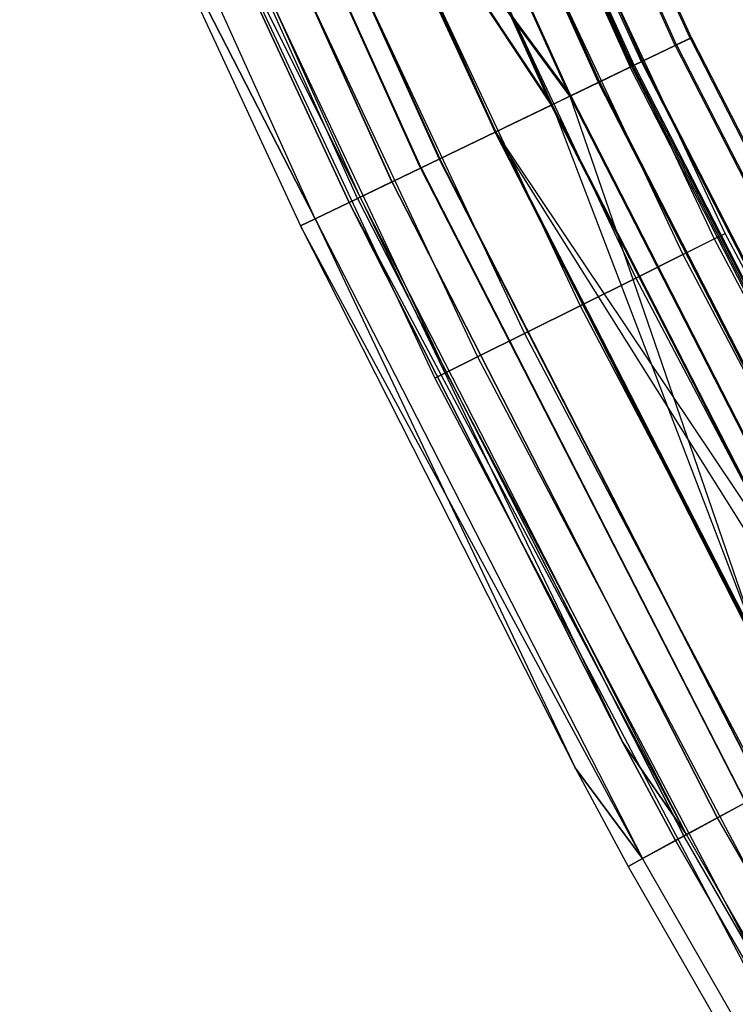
# Model space of a CAD drawing. Extents: x -135 to 135, y -135 to 135.
# Tile 31 of 207: x -125 to -118, y -66 to -57. Entities that reach past the tile are written whole.
import ezdxf

# ---------------------------------------------------------------- set-up
doc = ezdxf.new("R2010")
doc.units = 0
doc.header["$LTSCALE"] = 25.4
doc.layers.get('0').update_dxf_attribs({"linetype": 'CONTINUOUS'})

# ---------------------------------------------------------------- blocks, each defined once
blk = doc.blocks.new('SANTANA_BIURKO_A_PM_STL')
at = {"color": 0}
for p, q in [((-118.4876, -57.0344, 344.4156), (-121.1435, -51.1518, 344.4156)), ((-118.4876, -57.0344, 344.4156), (-121.1435, -51.1518, 344.4156)), ((-118.4757, -57.0287, 147.4156), (-121.1313, -51.1467, 147.4156)), ((-118.4757, -57.0287, 147.4156), (-121.1313, -51.1467, 147.4156)), ((-118.6248, -57.1005, 345.181), (-121.2837, -51.2111, 345.181)), ((-118.6248, -57.1005, 345.181), (-121.2837, -51.2111, 345.181)), ((-118.6248, -57.1005, 343.6503), (-121.2837, -51.2111, 343.6503)), ((-118.6248, -57.1005, 343.6503), (-121.2837, -51.2111, 343.6503)), ((-118.6133, -57.0949, 148.1835), (-121.272, -51.2061, 148.1835)), ((-118.6133, -57.0949, 148.1835), (-121.272, -51.2061, 148.1835)), ((-118.6133, -57.0949, 146.6477), (-121.272, -51.2061, 146.6477)), ((-118.6133, -57.0949, 146.6477), (-121.272, -51.2061, 146.6477)), ((-121.7093, -51.3907, 344.9897), (-119.041, -57.3008, 344.9897)), ((-121.7093, -51.3907, 343.8416), (-119.041, -57.3008, 343.8416)), ((-121.7093, -51.3907, 343.8416), (-119.041, -57.3008, 343.8416)), ((-121.7093, -51.3907, 344.9897), (-119.041, -57.3008, 344.9897)), ((-121.6975, -51.3858, 147.9922), (-119.0296, -57.2953, 147.9922)), ((-121.6975, -51.3858, 147.9922), (-119.0296, -57.2953, 147.9922)), ((-119.0296, -57.2953, 146.8391), (-121.6975, -51.3858, 146.8391)), ((-119.0296, -57.2953, 146.8391), (-121.6975, -51.3858, 146.8391)), ((-119.0155, -57.2885, 345.8299), (-121.6831, -51.3797, 345.8299)), ((-119.0155, -57.2885, 345.8299), (-121.6831, -51.3797, 345.8299)), ((-119.0155, -57.2885, 343.0014), (-121.6831, -51.3797, 343.0014)), ((-119.0155, -57.2885, 343.0014), (-121.6831, -51.3797, 343.0014)), ((-119.0053, -57.2836, 148.8345), (-121.6727, -51.3753, 148.8345)), ((-119.0053, -57.2836, 148.8345), (-121.6727, -51.3753, 148.8345)), ((-119.0053, -57.2836, 145.9967), (-121.6727, -51.3753, 145.9967)), ((-119.0053, -57.2836, 145.9967), (-121.6727, -51.3753, 145.9967)), ((-118.9382, -57.2513, 344.4156), (-121.6041, -51.3463, 344.4156)), ((-118.9382, -57.2513, 344.4156), (-121.6041, -51.3463, 344.4156)), ((-121.5919, -51.3412, 147.4156), (-118.9262, -57.2456, 147.4156)), ((-121.5919, -51.3412, 147.4156), (-118.9262, -57.2456, 147.4156)), ((-122.0088, -51.5172, 345.4763), (-119.334, -57.4419, 345.4763)), ((-122.0088, -51.5172, 345.4763), (-119.334, -57.4419, 345.4763)), ((-119.334, -57.4419, 343.355), (-122.0088, -51.5172, 343.355)), ((-119.334, -57.4419, 343.355), (-122.0088, -51.5172, 343.355)), ((-119.3238, -57.4369, 148.481), (-121.9984, -51.5128, 148.481)), ((-119.3238, -57.4369, 148.481), (-121.9984, -51.5128, 148.481)), ((-121.9984, -51.5128, 146.3503), (-119.3238, -57.4369, 146.3503)), ((-121.9984, -51.5128, 146.3503), (-119.3238, -57.4369, 146.3503)), ((-119.6001, -57.5699, 346.2634), (-122.2809, -51.6321, 346.2634)), ((-119.6001, -57.5699, 346.2634), (-122.2809, -51.6321, 346.2634)), ((-119.6001, -57.5699, 342.5679), (-122.2809, -51.6321, 342.5679)), ((-119.6001, -57.5699, 342.5679), (-122.2809, -51.6321, 342.5679)), ((-119.5918, -57.566, 149.2695), (-122.2724, -51.6285, 149.2695)), ((-119.5918, -57.566, 149.2695), (-122.2724, -51.6285, 149.2695)), ((-119.5918, -57.566, 145.5618), (-122.2724, -51.6285, 145.5618)), ((-119.5918, -57.566, 145.5618), (-122.2724, -51.6285, 145.5618)), ((-119.7725, -57.6529, 345.8015), (-122.4571, -51.7065, 345.8015)), ((-119.7725, -57.6529, 343.0298), (-122.4571, -51.7065, 343.0298)), ((-119.7725, -57.6529, 345.8015), (-122.4571, -51.7065, 345.8015)), ((-119.7725, -57.6529, 343.0298), (-122.4571, -51.7065, 343.0298)), ((-119.7643, -57.6489, 148.8076), (-122.4487, -51.7029, 148.8076)), ((-122.4487, -51.7029, 146.0237), (-119.7643, -57.6489, 146.0237)), ((-119.7643, -57.6489, 148.8076), (-122.4487, -51.7029, 148.8076)), ((-122.4487, -51.7029, 146.0237), (-119.7643, -57.6489, 146.0237)), ((-122.986, -51.9298, 345.9156), (-120.2897, -57.9019, 345.9156)), ((-122.986, -51.9298, 345.9156), (-120.2897, -57.9019, 345.9156)), ((-120.2897, -57.9019, 346.4156), (-122.986, -51.9298, 346.4156)), ((-120.2897, -57.9019, 346.4156), (-122.986, -51.9298, 346.4156)), ((-120.2838, -57.899, 145.409), (-122.9798, -51.9272, 145.409)), ((-120.2838, -57.899, 145.409), (-122.9798, -51.9272, 145.409)), ((-120.2838, -57.899, 145.909), (-122.9798, -51.9272, 145.909)), ((-120.2838, -57.899, 145.909), (-122.9798, -51.9272, 145.909)), ((-123.5148, -52.1531, 345.8015), (-120.807, -58.1509, 345.8015)), ((-123.5148, -52.1531, 345.8015), (-120.807, -58.1509, 345.8015)), ((-123.511, -52.1515, 146.0237), (-120.8033, -58.1491, 146.0237)), ((-123.511, -52.1515, 146.0237), (-120.8033, -58.1491, 146.0237)), ((-120.9794, -58.2338, 346.2634), (-123.691, -52.2275, 346.2634)), ((-120.9794, -58.2338, 346.2634), (-123.691, -52.2275, 346.2634)), ((-120.9757, -58.2321, 145.5618), (-123.6873, -52.2259, 145.5618)), ((-120.9757, -58.2321, 145.5618), (-123.6873, -52.2259, 145.5618)), ((-121.2454, -58.3619, 345.4763), (-123.9631, -52.3424, 345.4763)), ((-121.2454, -58.3619, 345.4763), (-123.9631, -52.3424, 345.4763)), ((-121.2437, -58.3611, 146.3503), (-123.9613, -52.3416, 146.3503)), ((-121.2437, -58.3611, 146.3503), (-123.9613, -52.3416, 146.3503)), ((-121.564, -58.5153, 345.8299), (-124.2888, -52.4799, 345.8299)), ((-121.564, -58.5153, 345.8299), (-124.2888, -52.4799, 345.8299)), ((-121.5623, -58.5144, 145.9967), (-124.287, -52.4792, 145.9967)), ((-121.5623, -58.5144, 145.9967), (-124.287, -52.4792, 145.9967)), ((-121.5384, -58.5029, 344.9897), (-124.2626, -52.4689, 344.9897)), ((-121.5384, -58.5029, 344.9897), (-124.2626, -52.4689, 344.9897)), ((-121.538, -58.5027, 146.8391), (-124.2622, -52.4687, 146.8391)), ((-121.538, -58.5027, 146.8391), (-124.2622, -52.4687, 146.8391)), ((-121.9547, -58.7033, 345.181), (-124.6882, -52.6486, 345.181)), ((-121.9547, -58.7033, 345.181), (-124.6882, -52.6486, 345.181)), ((-121.9542, -58.7031, 146.6477), (-124.6877, -52.6484, 146.6477)), ((-121.9542, -58.7031, 146.6477), (-124.6877, -52.6484, 146.6477)), ((-118.1616, -58.8375, 344.4156), (-120.7528, -53.3176, 344.4156)), ((-118.1616, -58.8375, 344.4156), (-120.7528, -53.3176, 344.4156)), ((-118.1616, -58.8375, 147.4156), (-120.7528, -53.3176, 147.4156)), ((-118.1616, -58.8375, 147.4156), (-120.7528, -53.3176, 147.4156)), ((-120.8572, -53.3637, 344.9897), (-118.2638, -58.8884, 344.9897)), ((-120.8572, -53.3637, 344.9897), (-118.2638, -58.8884, 344.9897)), ((-120.8572, -53.3637, 343.8416), (-118.2638, -58.8884, 343.8416)), ((-120.8572, -53.3637, 343.8416), (-118.2638, -58.8884, 343.8416)), ((-120.8572, -53.3637, 147.9897), (-118.2638, -58.8884, 147.9897)), ((-120.8572, -53.3637, 147.9897), (-118.2638, -58.8884, 147.9897)), ((-120.8572, -53.3637, 146.8416), (-118.2638, -58.8884, 146.8416)), ((-120.8572, -53.3637, 146.8416), (-118.2638, -58.8884, 146.8416)), ((-121.1547, -53.495, 345.4763), (-118.5548, -59.0333, 345.4763)), ((-121.1547, -53.495, 345.4763), (-118.5548, -59.0333, 345.4763)), ((-121.1547, -53.495, 343.355), (-118.5548, -59.0333, 343.355)), ((-121.1547, -53.495, 343.355), (-118.5548, -59.0333, 343.355)), ((-121.1547, -53.495, 148.4763), (-118.5548, -59.0333, 148.4763)), ((-121.1547, -53.495, 148.4763), (-118.5548, -59.0333, 148.4763)), ((-121.1547, -53.495, 146.355), (-118.5548, -59.0333, 146.355)), ((-121.1547, -53.495, 146.355), (-118.5548, -59.0333, 146.355)), ((-121.5999, -53.6916, 345.8015), (-118.9904, -59.2502, 345.8015)), ((-121.5999, -53.6916, 345.8015), (-118.9904, -59.2502, 345.8015)), ((-121.5999, -53.6916, 343.0298), (-118.9904, -59.2502, 343.0298)), ((-121.5999, -53.6916, 343.0298), (-118.9904, -59.2502, 343.0298)), ((-121.5999, -53.6916, 148.8015), (-118.9904, -59.2502, 148.8015)), ((-121.5999, -53.6916, 148.8015), (-118.9904, -59.2502, 148.8015)), ((-121.5999, -53.6916, 146.0298), (-118.9904, -59.2502, 146.0298)), ((-121.5999, -53.6916, 146.0298), (-118.9904, -59.2502, 146.0298)), ((-122.125, -53.9235, 345.9156), (-119.5043, -59.5061, 345.9156)), ((-122.125, -53.9235, 345.9156), (-119.5043, -59.5061, 345.9156)), ((-122.125, -53.9235, 342.9156), (-119.5043, -59.5061, 342.9156)), ((-122.125, -53.9235, 342.9156), (-119.5043, -59.5061, 342.9156)), ((-122.125, -53.9235, 148.9156), (-119.5043, -59.5061, 148.9156)), ((-122.125, -53.9235, 148.9156), (-119.5043, -59.5061, 148.9156)), ((-122.125, -53.9235, 145.9156), (-119.5043, -59.5061, 145.9156)), ((-122.125, -53.9235, 145.9156), (-119.5043, -59.5061, 145.9156)), ((-122.6501, -54.1553, 345.8015), (-120.0182, -59.7619, 345.8015)), ((-122.6501, -54.1553, 345.8015), (-120.0182, -59.7619, 345.8015)), ((-122.6501, -54.1553, 343.0298), (-120.0182, -59.7619, 343.0298)), ((-122.6501, -54.1553, 343.0298), (-120.0182, -59.7619, 343.0298)), ((-122.6501, -54.1553, 148.8015), (-120.0182, -59.7619, 148.8015)), ((-122.6501, -54.1553, 148.8015), (-120.0182, -59.7619, 148.8015)), ((-122.6501, -54.1553, 146.0298), (-120.0182, -59.7619, 146.0298)), ((-122.6501, -54.1553, 146.0298), (-120.0182, -59.7619, 146.0298)), ((-123.0953, -54.3519, 345.4763), (-120.4538, -59.9788, 345.4763)), ((-123.0953, -54.3519, 345.4763), (-120.4538, -59.9788, 345.4763)), ((-123.0953, -54.3519, 343.355), (-120.4538, -59.9788, 343.355)), ((-123.0953, -54.3519, 343.355), (-120.4538, -59.9788, 343.355)), ((-123.0953, -54.3519, 148.4763), (-120.4538, -59.9788, 148.4763)), ((-123.0953, -54.3519, 148.4763), (-120.4538, -59.9788, 148.4763)), ((-123.0953, -54.3519, 146.355), (-120.4538, -59.9788, 146.355)), ((-123.0953, -54.3519, 146.355), (-120.4538, -59.9788, 146.355)), ((-123.3927, -54.4832, 344.9897), (-120.7448, -60.1238, 344.9897)), ((-123.3927, -54.4832, 344.9897), (-120.7448, -60.1238, 344.9897)), ((-123.3927, -54.4832, 343.8416), (-120.7448, -60.1238, 343.8416)), ((-123.3927, -54.4832, 343.8416), (-120.7448, -60.1238, 343.8416)), ((-123.3927, -54.4832, 147.9897), (-120.7448, -60.1238, 147.9897)), ((-123.3927, -54.4832, 147.9897), (-120.7448, -60.1238, 147.9897)), ((-123.3927, -54.4832, 146.8416), (-120.7448, -60.1238, 146.8416)), ((-123.3927, -54.4832, 146.8416), (-120.7448, -60.1238, 146.8416)), ((-121.8833, -54.4675, 342.9156), (-119.7725, -57.6529, 343.0298)), ((-121.8833, -54.4675, 342.9156), (-120.2897, -57.9019, 342.9156)), ((-121.8833, -54.4675, 342.9156), (-119.7725, -57.6529, 343.0298)), ((-121.8833, -54.4675, 342.9156), (-120.2897, -57.9019, 342.9156)), ((-121.8833, -54.4675, 342.4156), (-120.2897, -57.9019, 342.4156)), ((-119.6001, -57.5699, 342.5679), (-121.8833, -54.4675, 342.4156)), ((-119.6001, -57.5699, 342.5679), (-121.8833, -54.4675, 342.4156)), ((-121.8833, -54.4675, 342.4156), (-120.2897, -57.9019, 342.4156)), ((-121.8773, -54.4647, 149.4223), (-119.5918, -57.566, 149.2695)), ((-121.8773, -54.4647, 149.4223), (-119.5918, -57.566, 149.2695)), ((-121.8773, -54.4647, 149.4223), (-120.2838, -57.899, 149.4223)), ((-121.8773, -54.4647, 149.4223), (-120.2838, -57.899, 149.4223)), ((-121.8773, -54.4647, 148.9223), (-120.2838, -57.899, 148.9223)), ((-121.8773, -54.4647, 148.9223), (-120.2838, -57.899, 148.9223)), ((-121.8773, -54.4647, 148.9223), (-119.7643, -57.6489, 148.8076)), ((-121.8773, -54.4647, 148.9223), (-119.7643, -57.6489, 148.8076)), ((-123.4972, -54.5293, 344.4156), (-120.847, -60.1747, 344.4156)), ((-123.4972, -54.5293, 344.4156), (-120.847, -60.1747, 344.4156)), ((-123.4972, -54.5293, 147.4156), (-120.847, -60.1747, 147.4156)), ((-123.4972, -54.5293, 147.4156), (-120.847, -60.1747, 147.4156)), ((-121.6413, -58.5525, 344.4156), (-123.2528, -55.0794, 344.4156)), ((-123.2528, -55.0794, 344.4156), (-121.5384, -58.5029, 344.9897)), ((-123.2528, -55.0794, 344.4156), (-121.5384, -58.5029, 344.9897)), ((-123.2528, -55.0794, 147.4156), (-121.538, -58.5027, 146.8391)), ((-123.2528, -55.0794, 147.4156), (-121.6413, -58.5525, 147.4156)), ((-123.2528, -55.0794, 147.4156), (-121.538, -58.5027, 146.8391)), ((-123.2528, -55.0794, 147.4156), (-121.6413, -58.5525, 147.4156)), ((-121.6413, -58.5525, 344.4156), (-123.2528, -55.0794, 344.4156)), ((-123.7093, -55.2834, 344.4156), (-121.9547, -58.7033, 345.181)), ((-123.7093, -55.2834, 344.4156), (-121.9547, -58.7033, 345.181)), ((-123.7093, -55.2834, 344.4156), (-122.0918, -58.7693, 344.4156)), ((-123.7093, -55.2834, 344.4156), (-122.0918, -58.7693, 344.4156)), ((-123.7093, -55.2834, 147.4156), (-122.0918, -58.7693, 147.4156)), ((-121.9542, -58.7031, 146.6477), (-123.7093, -55.2834, 147.4156)), ((-121.9542, -58.7031, 146.6477), (-123.7093, -55.2834, 147.4156)), ((-123.7093, -55.2834, 147.4156), (-122.0918, -58.7693, 147.4156)), ((-118.6248, -57.1005, 345.181), (-118.4876, -57.0344, 344.4156)), ((-118.4876, -57.0344, 344.4156), (-118.6248, -57.1005, 343.6503)), ((-118.4876, -57.0344, 344.4156), (-118.6248, -57.1005, 343.6503)), ((-118.6248, -57.1005, 345.181), (-118.4876, -57.0344, 344.4156)), ((-118.6133, -57.0949, 148.1835), (-118.4757, -57.0287, 147.4156)), ((-118.4757, -57.0287, 147.4156), (-118.6133, -57.0949, 146.6477)), ((-118.4757, -57.0287, 147.4156), (-118.6133, -57.0949, 146.6477)), ((-118.6133, -57.0949, 148.1835), (-118.4757, -57.0287, 147.4156)), ((-118.4876, -57.0344, 344.4156), (-115.5464, -62.7797, 344.4156)), ((-118.4876, -57.0344, 344.4156), (-115.5464, -62.7797, 344.4156)), ((-118.4757, -57.0287, 147.4156), (-115.5347, -62.7733, 147.4156)), ((-118.4757, -57.0287, 147.4156), (-115.5347, -62.7733, 147.4156)), ((-119.0155, -57.2885, 345.8299), (-118.6248, -57.1005, 345.181)), ((-118.6248, -57.1005, 343.6503), (-119.0155, -57.2885, 343.0014)), ((-118.6248, -57.1005, 343.6503), (-119.0155, -57.2885, 343.0014)), ((-119.0155, -57.2885, 345.8299), (-118.6248, -57.1005, 345.181)), ((-119.0053, -57.2836, 148.8345), (-118.6133, -57.0949, 148.1835)), ((-118.6133, -57.0949, 146.6477), (-119.0053, -57.2836, 145.9967)), ((-118.6133, -57.0949, 146.6477), (-119.0053, -57.2836, 145.9967)), ((-119.0053, -57.2836, 148.8345), (-118.6133, -57.0949, 148.1835)), ((-118.6248, -57.1005, 343.6503), (-115.6801, -62.8523, 343.6503)), ((-118.6248, -57.1005, 343.6503), (-115.6801, -62.8523, 343.6503)), ((-118.6248, -57.1005, 345.181), (-115.6801, -62.8523, 345.181)), ((-118.6248, -57.1005, 345.181), (-115.6801, -62.8523, 345.181)), ((-118.6133, -57.0949, 146.6477), (-115.6689, -62.8463, 146.6477)), ((-118.6133, -57.0949, 146.6477), (-115.6689, -62.8463, 146.6477)), ((-118.6133, -57.0949, 148.1835), (-115.6689, -62.8463, 148.1835)), ((-118.6133, -57.0949, 148.1835), (-115.6689, -62.8463, 148.1835)), ((-118.9382, -57.2513, 344.4156), (-119.041, -57.3008, 344.9897)), ((-118.9382, -57.2513, 344.4156), (-119.041, -57.3008, 343.8416)), ((-118.9382, -57.2513, 344.4156), (-119.041, -57.3008, 343.8416)), ((-118.9382, -57.2513, 344.4156), (-119.041, -57.3008, 344.9897)), ((-119.0296, -57.2953, 147.9922), (-118.9262, -57.2456, 147.4156)), ((-119.0296, -57.2953, 146.8391), (-118.9262, -57.2456, 147.4156)), ((-119.0296, -57.2953, 147.9922), (-118.9262, -57.2456, 147.4156)), ((-119.0296, -57.2953, 146.8391), (-118.9262, -57.2456, 147.4156)), ((-118.9382, -57.2513, 344.4156), (-115.9857, -63.0184, 344.4156)), ((-118.9382, -57.2513, 344.4156), (-115.9857, -63.0184, 344.4156)), ((-115.9741, -63.012, 147.4156), (-118.9262, -57.2456, 147.4156)), ((-115.9741, -63.012, 147.4156), (-118.9262, -57.2456, 147.4156)), ((-119.6001, -57.5699, 346.2634), (-119.0155, -57.2885, 345.8299)), ((-119.0155, -57.2885, 343.0014), (-119.6001, -57.5699, 342.5679)), ((-119.0155, -57.2885, 343.0014), (-119.6001, -57.5699, 342.5679)), ((-119.6001, -57.5699, 346.2634), (-119.0155, -57.2885, 345.8299)), ((-119.5918, -57.566, 149.2695), (-119.0053, -57.2836, 148.8345)), ((-119.0053, -57.2836, 145.9967), (-119.5918, -57.566, 145.5618)), ((-119.0053, -57.2836, 145.9967), (-119.5918, -57.566, 145.5618)), ((-119.5918, -57.566, 149.2695), (-119.0053, -57.2836, 148.8345)), ((-119.334, -57.4419, 345.4763), (-119.041, -57.3008, 344.9897)), ((-119.334, -57.4419, 343.355), (-119.041, -57.3008, 343.8416)), ((-119.334, -57.4419, 343.355), (-119.041, -57.3008, 343.8416)), ((-119.334, -57.4419, 345.4763), (-119.041, -57.3008, 344.9897)), ((-119.3238, -57.4369, 148.481), (-119.0296, -57.2953, 147.9922)), ((-119.3238, -57.4369, 148.481), (-119.0296, -57.2953, 147.9922)), ((-119.0296, -57.2953, 146.8391), (-119.3238, -57.4369, 146.3503)), ((-119.0296, -57.2953, 146.8391), (-119.3238, -57.4369, 146.3503)), ((-116.086, -63.0729, 344.9897), (-119.041, -57.3008, 344.9897)), ((-116.086, -63.0729, 343.8416), (-119.041, -57.3008, 343.8416)), ((-116.086, -63.0729, 343.8416), (-119.041, -57.3008, 343.8416)), ((-116.086, -63.0729, 344.9897), (-119.041, -57.3008, 344.9897)), ((-119.0296, -57.2953, 147.9922), (-116.0748, -63.0668, 147.9922)), ((-119.0296, -57.2953, 146.8391), (-116.0748, -63.0668, 146.8391)), ((-119.0296, -57.2953, 146.8391), (-116.0748, -63.0668, 146.8391)), ((-119.0296, -57.2953, 147.9922), (-116.0748, -63.0668, 147.9922)), ((-119.0155, -57.2885, 343.0014), (-116.0611, -63.0593, 343.0014)), ((-119.0155, -57.2885, 343.0014), (-116.0611, -63.0593, 343.0014)), ((-119.0155, -57.2885, 345.8299), (-116.0611, -63.0593, 345.8299)), ((-119.0155, -57.2885, 345.8299), (-116.0611, -63.0593, 345.8299)), ((-119.0053, -57.2836, 145.9967), (-116.0511, -63.0539, 145.9967)), ((-119.0053, -57.2836, 145.9967), (-116.0511, -63.0539, 145.9967)), ((-119.0053, -57.2836, 148.8345), (-116.0511, -63.0539, 148.8345)), ((-119.0053, -57.2836, 148.8345), (-116.0511, -63.0539, 148.8345)), ((-119.7725, -57.6529, 345.8015), (-119.334, -57.4419, 345.4763)), ((-119.7725, -57.6529, 345.8015), (-119.334, -57.4419, 345.4763)), ((-119.7725, -57.6529, 343.0298), (-119.334, -57.4419, 343.355)), ((-119.7725, -57.6529, 343.0298), (-119.334, -57.4419, 343.355)), ((-119.3238, -57.4369, 148.481), (-119.7643, -57.6489, 148.8076)), ((-119.3238, -57.4369, 148.481), (-119.7643, -57.6489, 148.8076)), ((-119.3238, -57.4369, 146.3503), (-119.7643, -57.6489, 146.0237)), ((-119.3238, -57.4369, 146.3503), (-119.7643, -57.6489, 146.0237)), ((-119.334, -57.4419, 345.4763), (-116.3717, -63.2281, 345.4763)), ((-116.3717, -63.2281, 343.355), (-119.334, -57.4419, 343.355)), ((-119.334, -57.4419, 345.4763), (-116.3717, -63.2281, 345.4763)), ((-116.3717, -63.2281, 343.355), (-119.334, -57.4419, 343.355)), ((-119.3238, -57.4369, 148.481), (-116.3618, -63.2227, 148.481)), ((-119.3238, -57.4369, 148.481), (-116.3618, -63.2227, 148.481)), ((-119.3238, -57.4369, 146.3503), (-116.3618, -63.2227, 146.3503)), ((-119.3238, -57.4369, 146.3503), (-116.3618, -63.2227, 146.3503)), ((-120.2897, -57.9019, 342.4156), (-119.6001, -57.5699, 342.5679)), ((-120.2897, -57.9019, 346.4156), (-119.6001, -57.5699, 346.2634)), ((-120.2897, -57.9019, 342.4156), (-119.6001, -57.5699, 342.5679)), ((-120.2897, -57.9019, 346.4156), (-119.6001, -57.5699, 346.2634)), ((-119.5918, -57.566, 145.5618), (-120.2838, -57.899, 145.409)), ((-119.5918, -57.566, 145.5618), (-120.2838, -57.899, 145.409)), ((-119.5918, -57.566, 149.2695), (-120.2838, -57.899, 149.4223)), ((-119.5918, -57.566, 149.2695), (-120.2838, -57.899, 149.4223)), ((-119.6001, -57.5699, 342.5679), (-117.787, -62.8369, 342.4156)), ((-119.6001, -57.5699, 342.5679), (-117.787, -62.8369, 342.4156)), ((-119.6001, -57.5699, 342.5679), (-116.6312, -63.3691, 342.5679)), ((-119.6001, -57.5699, 342.5679), (-116.6312, -63.3691, 342.5679)), ((-119.6001, -57.5699, 346.2634), (-116.6312, -63.3691, 346.2634)), ((-119.6001, -57.5699, 346.2634), (-116.6312, -63.3691, 346.2634)), ((-119.5918, -57.566, 145.5618), (-116.6232, -63.3647, 145.5618)), ((-119.5918, -57.566, 145.5618), (-116.6232, -63.3647, 145.5618)), ((-119.5918, -57.566, 149.2695), (-116.6232, -63.3647, 149.2695)), ((-119.5918, -57.566, 149.2695), (-116.6232, -63.3647, 149.2695)), ((-119.7725, -57.6529, 345.8015), (-120.2897, -57.9019, 345.9156)), ((-119.7725, -57.6529, 345.8015), (-120.2897, -57.9019, 345.9156)), ((-120.2897, -57.9019, 342.9156), (-119.7725, -57.6529, 343.0298)), ((-120.2897, -57.9019, 342.9156), (-119.7725, -57.6529, 343.0298)), ((-120.2838, -57.899, 145.909), (-119.7643, -57.6489, 146.0237)), ((-120.2838, -57.899, 148.9223), (-119.7643, -57.6489, 148.8076)), ((-120.2838, -57.899, 148.9223), (-119.7643, -57.6489, 148.8076)), ((-120.2838, -57.899, 145.909), (-119.7643, -57.6489, 146.0237)), ((-119.7725, -57.6529, 345.8015), (-116.7993, -63.4604, 345.8015)), ((-119.7725, -57.6529, 345.8015), (-116.7993, -63.4604, 345.8015)), ((-116.7993, -63.4604, 343.0298), (-119.7725, -57.6529, 343.0298)), ((-116.7993, -63.4604, 343.0298), (-119.7725, -57.6529, 343.0298)), ((-116.7913, -63.4561, 148.8076), (-119.7643, -57.6489, 148.8076)), ((-116.7913, -63.4561, 146.0237), (-119.7643, -57.6489, 146.0237)), ((-119.7643, -57.6489, 148.8076), (-117.7811, -62.8338, 148.9223)), ((-116.7913, -63.4561, 148.8076), (-119.7643, -57.6489, 148.8076)), ((-119.7643, -57.6489, 148.8076), (-117.7811, -62.8338, 148.9223)), ((-116.7913, -63.4561, 146.0237), (-119.7643, -57.6489, 146.0237)), ((-120.9794, -58.2338, 346.2634), (-120.2897, -57.9019, 346.4156)), ((-120.9794, -58.2338, 346.2634), (-120.2897, -57.9019, 346.4156)), ((-120.2838, -57.899, 145.409), (-120.9757, -58.2321, 145.5618)), ((-120.2838, -57.899, 145.409), (-120.9757, -58.2321, 145.5618)), ((-120.807, -58.1509, 345.8015), (-120.2897, -57.9019, 345.9156)), ((-120.807, -58.1509, 345.8015), (-120.2897, -57.9019, 345.9156)), ((-120.2838, -57.899, 145.909), (-120.8033, -58.1491, 146.0237)), ((-120.2838, -57.899, 145.909), (-120.8033, -58.1491, 146.0237)), ((-120.2897, -57.9019, 342.9156), (-117.787, -62.8369, 342.9156)), ((-116.7993, -63.4604, 343.0298), (-120.2897, -57.9019, 342.9156)), ((-117.3037, -63.7345, 345.9156), (-120.2897, -57.9019, 345.9156)), ((-117.3037, -63.7345, 345.9156), (-120.2897, -57.9019, 345.9156)), ((-116.7993, -63.4604, 343.0298), (-120.2897, -57.9019, 342.9156)), ((-120.2897, -57.9019, 342.9156), (-117.787, -62.8369, 342.9156)), ((-120.2897, -57.9019, 342.9156), (-120.2897, -57.9019, 342.4156)), ((-120.2897, -57.9019, 342.4156), (-117.787, -62.8369, 342.4156)), ((-120.2897, -57.9019, 342.9156), (-120.2897, -57.9019, 342.4156)), ((-120.2897, -57.9019, 342.4156), (-117.787, -62.8369, 342.4156)), ((-120.2897, -57.9019, 346.4156), (-117.3037, -63.7345, 346.4156)), ((-120.2897, -57.9019, 346.4156), (-117.3037, -63.7345, 346.4156)), ((-116.6232, -63.3647, 149.2695), (-120.2838, -57.899, 149.4223)), ((-120.2838, -57.899, 149.4223), (-117.7811, -62.8338, 149.4223)), ((-120.2838, -57.899, 145.409), (-117.2979, -63.7313, 145.409)), ((-120.2838, -57.899, 145.409), (-117.2979, -63.7313, 145.409)), ((-116.6232, -63.3647, 149.2695), (-120.2838, -57.899, 149.4223)), ((-120.2838, -57.899, 149.4223), (-117.7811, -62.8338, 149.4223)), ((-120.2838, -57.899, 149.4223), (-120.2838, -57.899, 148.9223)), ((-120.2838, -57.899, 148.9223), (-117.7811, -62.8338, 148.9223)), ((-120.2838, -57.899, 149.4223), (-120.2838, -57.899, 148.9223)), ((-120.2838, -57.899, 145.909), (-117.2979, -63.7313, 145.909)), ((-120.2838, -57.899, 145.909), (-117.2979, -63.7313, 145.909)), ((-120.2838, -57.899, 148.9223), (-117.7811, -62.8338, 148.9223)), ((-121.2454, -58.3619, 345.4763), (-120.807, -58.1509, 345.8015)), ((-121.2454, -58.3619, 345.4763), (-120.807, -58.1509, 345.8015)), ((-121.2437, -58.3611, 146.3503), (-120.8033, -58.1491, 146.0237)), ((-121.2437, -58.3611, 146.3503), (-120.8033, -58.1491, 146.0237)), ((-120.807, -58.1509, 345.8015), (-117.8081, -64.0085, 345.8015)), ((-120.807, -58.1509, 345.8015), (-117.8081, -64.0085, 345.8015)), ((-117.8045, -64.0066, 146.0237), (-120.8033, -58.1491, 146.0237)), ((-117.8045, -64.0066, 146.0237), (-120.8033, -58.1491, 146.0237)), ((-121.564, -58.5153, 345.8299), (-120.9794, -58.2338, 346.2634)), ((-121.564, -58.5153, 345.8299), (-120.9794, -58.2338, 346.2634)), ((-120.9757, -58.2321, 145.5618), (-121.5623, -58.5144, 145.9967)), ((-120.9757, -58.2321, 145.5618), (-121.5623, -58.5144, 145.9967)), ((-120.9794, -58.2338, 346.2634), (-117.9762, -64.0999, 346.2634)), ((-120.9794, -58.2338, 346.2634), (-117.9762, -64.0999, 346.2634)), ((-120.9757, -58.2321, 145.5618), (-117.9727, -64.0979, 145.5618)), ((-120.9757, -58.2321, 145.5618), (-117.9727, -64.0979, 145.5618)), ((-121.2454, -58.3619, 345.4763), (-121.5384, -58.5029, 344.9897)), ((-121.2454, -58.3619, 345.4763), (-121.5384, -58.5029, 344.9897)), ((-121.538, -58.5027, 146.8391), (-121.2437, -58.3611, 146.3503)), ((-121.538, -58.5027, 146.8391), (-121.2437, -58.3611, 146.3503)), ((-121.2454, -58.3619, 345.4763), (-118.2357, -64.2409, 345.4763)), ((-121.2454, -58.3619, 345.4763), (-118.2357, -64.2409, 345.4763)), ((-118.234, -64.2399, 146.3503), (-121.2437, -58.3611, 146.3503)), ((-118.234, -64.2399, 146.3503), (-121.2437, -58.3611, 146.3503)), ((-121.9547, -58.7033, 345.181), (-121.564, -58.5153, 345.8299)), ((-121.9547, -58.7033, 345.181), (-121.564, -58.5153, 345.8299)), ((-121.5623, -58.5144, 145.9967), (-121.9542, -58.7031, 146.6477)), ((-121.5623, -58.5144, 145.9967), (-121.9542, -58.7031, 146.6477)), ((-121.6413, -58.5525, 147.4156), (-121.538, -58.5027, 146.8391)), ((-121.6413, -58.5525, 147.4156), (-121.538, -58.5027, 146.8391)), ((-121.6413, -58.5525, 344.4156), (-121.5384, -58.5029, 344.9897)), ((-121.6413, -58.5525, 344.4156), (-121.5384, -58.5029, 344.9897)), ((-121.564, -58.5153, 345.8299), (-118.5464, -64.4096, 345.8299)), ((-121.564, -58.5153, 345.8299), (-118.5464, -64.4096, 345.8299)), ((-121.5623, -58.5144, 145.9967), (-118.5447, -64.4087, 145.9967)), ((-121.5623, -58.5144, 145.9967), (-118.5447, -64.4087, 145.9967)), ((-118.5214, -64.3961, 344.9897), (-121.5384, -58.5029, 344.9897)), ((-121.5384, -58.5029, 344.9897), (-119.1104, -63.543, 344.4156)), ((-118.5214, -64.3961, 344.9897), (-121.5384, -58.5029, 344.9897)), ((-121.5384, -58.5029, 344.9897), (-119.1104, -63.543, 344.4156)), ((-118.521, -64.3958, 146.8391), (-121.538, -58.5027, 146.8391)), ((-118.521, -64.3958, 146.8391), (-121.538, -58.5027, 146.8391)), ((-119.1104, -63.543, 344.4156), (-121.6413, -58.5525, 344.4156)), ((-121.6413, -58.5525, 147.4156), (-119.1104, -63.543, 147.4156)), ((-118.521, -64.3958, 146.8391), (-121.6413, -58.5525, 147.4156)), ((-118.521, -64.3958, 146.8391), (-121.6413, -58.5525, 147.4156)), ((-121.6413, -58.5525, 147.4156), (-119.1104, -63.543, 147.4156)), ((-121.6413, -58.5525, 147.4156), (-121.6413, -58.5525, 344.4156)), ((-119.1104, -63.543, 344.4156), (-121.6413, -58.5525, 344.4156)), ((-121.6413, -58.5525, 147.4156), (-121.6413, -58.5525, 344.4156)), ((-122.0918, -58.7693, 147.4156), (-121.9542, -58.7031, 146.6477)), ((-122.0918, -58.7693, 147.4156), (-121.9542, -58.7031, 146.6477)), ((-121.9547, -58.7033, 345.181), (-122.0918, -58.7693, 344.4156)), ((-121.9547, -58.7033, 345.181), (-122.0918, -58.7693, 344.4156)), ((-121.9547, -58.7033, 345.181), (-118.9273, -64.6166, 345.181)), ((-121.9547, -58.7033, 345.181), (-118.9273, -64.6166, 345.181)), ((-121.9542, -58.7031, 146.6477), (-119.5516, -63.7783, 147.4156)), ((-121.9542, -58.7031, 146.6477), (-119.5516, -63.7783, 147.4156)), ((-121.9542, -58.7031, 146.6477), (-118.9269, -64.6164, 146.6477)), ((-121.9542, -58.7031, 146.6477), (-118.9269, -64.6164, 146.6477)), ((-118.9273, -64.6166, 345.181), (-122.0918, -58.7693, 344.4156)), ((-122.0918, -58.7693, 344.4156), (-119.5516, -63.7783, 344.4156)), ((-118.9273, -64.6166, 345.181), (-122.0918, -58.7693, 344.4156)), ((-122.0918, -58.7693, 344.4156), (-119.5516, -63.7783, 344.4156)), ((-122.0918, -58.7693, 344.4156), (-122.0918, -58.7693, 147.4156)), ((-122.0918, -58.7693, 147.4156), (-119.5516, -63.7783, 147.4156)), ((-122.0918, -58.7693, 344.4156), (-122.0918, -58.7693, 147.4156)), ((-122.0918, -58.7693, 147.4156), (-119.5516, -63.7783, 147.4156)), ((-118.5548, -59.0333, 345.4763), (-118.2638, -58.8884, 344.9897)), ((-118.5548, -59.0333, 345.4763), (-118.2638, -58.8884, 344.9897)), ((-118.5548, -59.0333, 343.355), (-118.2638, -58.8884, 343.8416)), ((-118.5548, -59.0333, 343.355), (-118.2638, -58.8884, 343.8416)), ((-118.5548, -59.0333, 148.4763), (-118.2638, -58.8884, 147.9897)), ((-118.5548, -59.0333, 148.4763), (-118.2638, -58.8884, 147.9897)), ((-118.5548, -59.0333, 146.355), (-118.2638, -58.8884, 146.8416)), ((-118.5548, -59.0333, 146.355), (-118.2638, -58.8884, 146.8416)), ((-118.2638, -58.8884, 344.9897), (-118.1616, -58.8375, 344.4156)), ((-118.2638, -58.8884, 344.9897), (-118.1616, -58.8375, 344.4156)), ((-118.2638, -58.8884, 343.8416), (-118.1616, -58.8375, 344.4156)), ((-118.2638, -58.8884, 343.8416), (-118.1616, -58.8375, 344.4156)), ((-118.2638, -58.8884, 147.9897), (-118.1616, -58.8375, 147.4156)), ((-118.2638, -58.8884, 147.9897), (-118.1616, -58.8375, 147.4156)), ((-118.2638, -58.8884, 146.8416), (-118.1616, -58.8375, 147.4156)), ((-118.2638, -58.8884, 146.8416), (-118.1616, -58.8375, 147.4156)), ((-118.2638, -58.8884, 344.9897), (-115.4179, -64.2873, 344.9897)), ((-118.2638, -58.8884, 344.9897), (-115.4179, -64.2873, 344.9897)), ((-118.2638, -58.8884, 343.8416), (-115.4179, -64.2873, 343.8416)), ((-118.2638, -58.8884, 343.8416), (-115.4179, -64.2873, 343.8416)), ((-118.2638, -58.8884, 147.9897), (-115.4179, -64.2873, 147.9897)), ((-118.2638, -58.8884, 147.9897), (-115.4179, -64.2873, 147.9897)), ((-118.2638, -58.8884, 146.8416), (-115.4179, -64.2873, 146.8416)), ((-118.2638, -58.8884, 146.8416), (-115.4179, -64.2873, 146.8416)), ((-115.3182, -64.2318, 344.4156), (-118.1616, -58.8375, 344.4156)), ((-115.3182, -64.2318, 344.4156), (-118.1616, -58.8375, 344.4156)), ((-115.3182, -64.2318, 147.4156), (-118.1616, -58.8375, 147.4156)), ((-115.3182, -64.2318, 147.4156), (-118.1616, -58.8375, 147.4156)), ((-118.9904, -59.2502, 345.8015), (-118.5548, -59.0333, 345.4763)), ((-118.9904, -59.2502, 345.8015), (-118.5548, -59.0333, 345.4763)), ((-118.5548, -59.0333, 343.355), (-118.9904, -59.2502, 343.0298)), ((-118.5548, -59.0333, 343.355), (-118.9904, -59.2502, 343.0298)), ((-118.9904, -59.2502, 148.8015), (-118.5548, -59.0333, 148.4763)), ((-118.9904, -59.2502, 148.8015), (-118.5548, -59.0333, 148.4763)), ((-118.5548, -59.0333, 146.355), (-118.9904, -59.2502, 146.0298)), ((-118.5548, -59.0333, 146.355), (-118.9904, -59.2502, 146.0298)), ((-118.5548, -59.0333, 345.4763), (-115.702, -64.4456, 345.4763)), ((-118.5548, -59.0333, 345.4763), (-115.702, -64.4456, 345.4763)), ((-118.5548, -59.0333, 343.355), (-115.702, -64.4456, 343.355)), ((-118.5548, -59.0333, 343.355), (-115.702, -64.4456, 343.355)), ((-118.5548, -59.0333, 148.4763), (-115.702, -64.4456, 148.4763)), ((-118.5548, -59.0333, 148.4763), (-115.702, -64.4456, 148.4763)), ((-118.5548, -59.0333, 146.355), (-115.702, -64.4456, 146.355)), ((-118.5548, -59.0333, 146.355), (-115.702, -64.4456, 146.355)), ((-119.5043, -59.5061, 345.9156), (-118.9904, -59.2502, 345.8015)), ((-119.5043, -59.5061, 345.9156), (-118.9904, -59.2502, 345.8015)), ((-118.9904, -59.2502, 343.0298), (-119.5043, -59.5061, 342.9156)), ((-118.9904, -59.2502, 343.0298), (-119.5043, -59.5061, 342.9156)), ((-119.5043, -59.5061, 148.9156), (-118.9904, -59.2502, 148.8015)), ((-119.5043, -59.5061, 148.9156), (-118.9904, -59.2502, 148.8015)), ((-118.9904, -59.2502, 146.0298), (-119.5043, -59.5061, 145.9156)), ((-118.9904, -59.2502, 146.0298), (-119.5043, -59.5061, 145.9156)), ((-118.9904, -59.2502, 345.8015), (-116.1271, -64.6824, 345.8015)), ((-118.9904, -59.2502, 345.8015), (-116.1271, -64.6824, 345.8015)), ((-118.9904, -59.2502, 343.0298), (-116.1271, -64.6824, 343.0298)), ((-118.9904, -59.2502, 343.0298), (-116.1271, -64.6824, 343.0298)), ((-118.9904, -59.2502, 148.8015), (-116.1271, -64.6824, 148.8015)), ((-118.9904, -59.2502, 148.8015), (-116.1271, -64.6824, 148.8015)), ((-118.9904, -59.2502, 146.0298), (-116.1271, -64.6824, 146.0298)), ((-118.9904, -59.2502, 146.0298), (-116.1271, -64.6824, 146.0298)), ((-120.0182, -59.7619, 345.8015), (-119.5043, -59.5061, 345.9156)), ((-120.0182, -59.7619, 345.8015), (-119.5043, -59.5061, 345.9156)), ((-119.5043, -59.5061, 342.9156), (-120.0182, -59.7619, 343.0298)), ((-119.5043, -59.5061, 342.9156), (-120.0182, -59.7619, 343.0298)), ((-120.0182, -59.7619, 148.8015), (-119.5043, -59.5061, 148.9156)), ((-120.0182, -59.7619, 148.8015), (-119.5043, -59.5061, 148.9156)), ((-119.5043, -59.5061, 145.9156), (-120.0182, -59.7619, 146.0298)), ((-119.5043, -59.5061, 145.9156), (-120.0182, -59.7619, 146.0298)), ((-119.5043, -59.5061, 345.9156), (-116.6286, -64.9617, 345.9156)), ((-119.5043, -59.5061, 345.9156), (-116.6286, -64.9617, 345.9156)), ((-119.5043, -59.5061, 342.9156), (-116.6286, -64.9617, 342.9156)), ((-119.5043, -59.5061, 342.9156), (-116.6286, -64.9617, 342.9156)), ((-119.5043, -59.5061, 148.9156), (-116.6286, -64.9617, 148.9156)), ((-119.5043, -59.5061, 148.9156), (-116.6286, -64.9617, 148.9156)), ((-119.5043, -59.5061, 145.9156), (-116.6286, -64.9617, 145.9156)), ((-119.5043, -59.5061, 145.9156), (-116.6286, -64.9617, 145.9156)), ((-120.4538, -59.9788, 345.4763), (-120.0182, -59.7619, 345.8015)), ((-120.4538, -59.9788, 345.4763), (-120.0182, -59.7619, 345.8015)), ((-120.0182, -59.7619, 343.0298), (-120.4538, -59.9788, 343.355)), ((-120.0182, -59.7619, 343.0298), (-120.4538, -59.9788, 343.355)), ((-120.4538, -59.9788, 148.4763), (-120.0182, -59.7619, 148.8015)), ((-120.4538, -59.9788, 148.4763), (-120.0182, -59.7619, 148.8015)), ((-120.0182, -59.7619, 146.0298), (-120.4538, -59.9788, 146.355)), ((-120.0182, -59.7619, 146.0298), (-120.4538, -59.9788, 146.355)), ((-120.0182, -59.7619, 345.8015), (-117.1301, -65.241, 345.8015)), ((-120.0182, -59.7619, 345.8015), (-117.1301, -65.241, 345.8015)), ((-120.0182, -59.7619, 343.0298), (-117.1301, -65.241, 343.0298)), ((-120.0182, -59.7619, 343.0298), (-117.1301, -65.241, 343.0298)), ((-120.0182, -59.7619, 148.8015), (-117.1301, -65.241, 148.8015)), ((-120.0182, -59.7619, 148.8015), (-117.1301, -65.241, 148.8015)), ((-120.0182, -59.7619, 146.0298), (-117.1301, -65.241, 146.0298)), ((-120.0182, -59.7619, 146.0298), (-117.1301, -65.241, 146.0298)), ((-120.7448, -60.1238, 344.9897), (-120.4538, -59.9788, 345.4763)), ((-120.7448, -60.1238, 344.9897), (-120.4538, -59.9788, 345.4763)), ((-120.4538, -59.9788, 343.355), (-120.7448, -60.1238, 343.8416)), ((-120.4538, -59.9788, 343.355), (-120.7448, -60.1238, 343.8416)), ((-120.7448, -60.1238, 147.9897), (-120.4538, -59.9788, 148.4763)), ((-120.7448, -60.1238, 147.9897), (-120.4538, -59.9788, 148.4763)), ((-120.4538, -59.9788, 146.355), (-120.7448, -60.1238, 146.8416)), ((-120.4538, -59.9788, 146.355), (-120.7448, -60.1238, 146.8416)), ((-120.4538, -59.9788, 345.4763), (-117.5552, -65.4778, 345.4763)), ((-120.4538, -59.9788, 345.4763), (-117.5552, -65.4778, 345.4763)), ((-120.4538, -59.9788, 343.355), (-117.5552, -65.4778, 343.355)), ((-120.4538, -59.9788, 343.355), (-117.5552, -65.4778, 343.355)), ((-120.4538, -59.9788, 148.4763), (-117.5552, -65.4778, 148.4763)), ((-120.4538, -59.9788, 148.4763), (-117.5552, -65.4778, 148.4763)), ((-120.4538, -59.9788, 146.355), (-117.5552, -65.4778, 146.355)), ((-120.4538, -59.9788, 146.355), (-117.5552, -65.4778, 146.355)), ((-120.847, -60.1747, 344.4156), (-120.7448, -60.1238, 344.9897)), ((-120.847, -60.1747, 344.4156), (-120.7448, -60.1238, 344.9897)), ((-120.7448, -60.1238, 343.8416), (-120.847, -60.1747, 344.4156)), ((-120.7448, -60.1238, 343.8416), (-120.847, -60.1747, 344.4156)), ((-120.847, -60.1747, 147.4156), (-120.7448, -60.1238, 147.9897)), ((-120.847, -60.1747, 147.4156), (-120.7448, -60.1238, 147.9897)), ((-120.7448, -60.1238, 146.8416), (-120.847, -60.1747, 147.4156)), ((-120.7448, -60.1238, 146.8416), (-120.847, -60.1747, 147.4156)), ((-120.7448, -60.1238, 344.9897), (-117.8393, -65.636, 344.9897)), ((-120.7448, -60.1238, 344.9897), (-117.8393, -65.636, 344.9897)), ((-120.7448, -60.1238, 343.8416), (-117.8393, -65.636, 343.8416)), ((-120.7448, -60.1238, 343.8416), (-117.8393, -65.636, 343.8416)), ((-120.7448, -60.1238, 147.9897), (-117.8393, -65.636, 147.9897)), ((-120.7448, -60.1238, 147.9897), (-117.8393, -65.636, 147.9897)), ((-120.7448, -60.1238, 146.8416), (-117.8393, -65.636, 146.8416)), ((-120.7448, -60.1238, 146.8416), (-117.8393, -65.636, 146.8416)), ((-120.847, -60.1747, 344.4156), (-117.939, -65.6916, 344.4156)), ((-120.847, -60.1747, 344.4156), (-117.939, -65.6916, 344.4156)), ((-120.847, -60.1747, 147.4156), (-117.939, -65.6916, 147.4156)), ((-120.847, -60.1747, 147.4156), (-117.939, -65.6916, 147.4156)), ((-118.5214, -64.3961, 344.9897), (-119.1104, -63.543, 344.4156)), ((-118.6217, -64.4506, 344.4156), (-119.1104, -63.543, 344.4156)), ((-118.5214, -64.3961, 344.9897), (-119.1104, -63.543, 344.4156)), ((-119.1104, -63.543, 147.4156), (-118.521, -64.3958, 146.8391)), ((-119.1104, -63.543, 147.4156), (-118.6217, -64.4506, 147.4156)), ((-119.1104, -63.543, 147.4156), (-118.521, -64.3958, 146.8391)), ((-119.1104, -63.543, 147.4156), (-118.6217, -64.4506, 147.4156)), ((-119.1104, -63.543, 147.4156), (-119.1104, -63.543, 344.4156)), ((-118.6217, -64.4506, 344.4156), (-119.1104, -63.543, 344.4156)), ((-119.1104, -63.543, 147.4156), (-119.1104, -63.543, 344.4156)), ((-119.5516, -63.7783, 344.4156), (-119.0611, -64.6893, 344.4156)), ((-118.9273, -64.6166, 345.181), (-119.5516, -63.7783, 344.4156)), ((-118.9273, -64.6166, 345.181), (-119.5516, -63.7783, 344.4156)), ((-119.5516, -63.7783, 344.4156), (-119.0611, -64.6893, 344.4156)), ((-119.5516, -63.7783, 344.4156), (-119.5516, -63.7783, 147.4156)), ((-119.5516, -63.7783, 147.4156), (-119.0611, -64.6893, 147.4156)), ((-119.5516, -63.7783, 344.4156), (-119.5516, -63.7783, 147.4156)), ((-119.5516, -63.7783, 147.4156), (-119.0611, -64.6893, 147.4156)), ((-119.5516, -63.7783, 147.4156), (-118.9269, -64.6164, 146.6477)), ((-119.5516, -63.7783, 147.4156), (-118.9269, -64.6164, 146.6477)), ((-118.2357, -64.2409, 345.4763), (-117.8081, -64.0085, 345.8015)), ((-118.2357, -64.2409, 345.4763), (-117.8081, -64.0085, 345.8015)), ((-118.234, -64.2399, 146.3503), (-117.8045, -64.0066, 146.0237)), ((-118.234, -64.2399, 146.3503), (-117.8045, -64.0066, 146.0237)), ((-118.5464, -64.4096, 345.8299), (-117.9762, -64.0999, 346.2634)), ((-118.5464, -64.4096, 345.8299), (-117.9762, -64.0999, 346.2634)), ((-117.9727, -64.0979, 145.5618), (-118.5447, -64.4087, 145.9967)), ((-117.9727, -64.0979, 145.5618), (-118.5447, -64.4087, 145.9967)), ((-118.5214, -64.3961, 344.9897), (-118.2357, -64.2409, 345.4763)), ((-118.5214, -64.3961, 344.9897), (-118.2357, -64.2409, 345.4763)), ((-118.521, -64.3958, 146.8391), (-118.234, -64.2399, 146.3503)), ((-118.521, -64.3958, 146.8391), (-118.234, -64.2399, 146.3503)), ((-118.2357, -64.2409, 345.4763), (-114.9411, -69.965, 345.4763)), ((-118.2357, -64.2409, 345.4763), (-114.9411, -69.965, 345.4763)), ((-114.9395, -69.964, 146.3503), (-118.234, -64.2399, 146.3503)), ((-114.9395, -69.964, 146.3503), (-118.234, -64.2399, 146.3503)), ((-118.9273, -64.6166, 345.181), (-118.5464, -64.4096, 345.8299)), ((-118.9273, -64.6166, 345.181), (-118.5464, -64.4096, 345.8299)), ((-118.5447, -64.4087, 145.9967), (-118.9269, -64.6164, 146.6477)), ((-118.5447, -64.4087, 145.9967), (-118.9269, -64.6164, 146.6477)), ((-118.6217, -64.4506, 147.4156), (-118.521, -64.3958, 146.8391)), ((-118.6217, -64.4506, 147.4156), (-118.521, -64.3958, 146.8391)), ((-118.6217, -64.4506, 344.4156), (-118.5214, -64.3961, 344.9897)), ((-118.6217, -64.4506, 344.4156), (-118.5214, -64.3961, 344.9897)), ((-115.2431, -70.1489, 345.8299), (-118.5464, -64.4096, 345.8299)), ((-115.2431, -70.1489, 345.8299), (-118.5464, -64.4096, 345.8299)), ((-115.2415, -70.1479, 145.9967), (-118.5447, -64.4087, 145.9967)), ((-115.2415, -70.1479, 145.9967), (-118.5447, -64.4087, 145.9967)), ((-115.2189, -70.1341, 344.9897), (-118.5214, -64.3961, 344.9897)), ((-115.2189, -70.1341, 344.9897), (-118.5214, -64.3961, 344.9897)), ((-115.2185, -70.1338, 146.8391), (-118.521, -64.3958, 146.8391)), ((-115.2185, -70.1338, 146.8391), (-118.521, -64.3958, 146.8391)), ((-115.3164, -70.1935, 344.4156), (-118.6217, -64.4506, 344.4156)), ((-118.6217, -64.4506, 147.4156), (-115.3164, -70.1935, 147.4156)), ((-118.6217, -64.4506, 147.4156), (-115.3164, -70.1935, 147.4156)), ((-118.6217, -64.4506, 147.4156), (-118.6217, -64.4506, 344.4156)), ((-115.3164, -70.1935, 344.4156), (-118.6217, -64.4506, 344.4156)), ((-118.6217, -64.4506, 147.4156), (-118.6217, -64.4506, 344.4156)), ((-118.9269, -64.6164, 146.6477), (-119.0611, -64.6893, 147.4156)), ((-118.9269, -64.6164, 146.6477), (-119.0611, -64.6893, 147.4156)), ((-119.0611, -64.6893, 344.4156), (-118.9273, -64.6166, 345.181)), ((-119.0611, -64.6893, 344.4156), (-118.9273, -64.6166, 345.181)), ((-115.6135, -70.3743, 345.181), (-118.9273, -64.6166, 345.181)), ((-115.6135, -70.3743, 345.181), (-118.9273, -64.6166, 345.181)), ((-115.613, -70.374, 146.6477), (-118.9269, -64.6164, 146.6477)), ((-115.613, -70.374, 146.6477), (-118.9269, -64.6164, 146.6477)), ((-119.0611, -64.6893, 344.4156), (-115.7435, -70.4534, 344.4156)), ((-119.0611, -64.6893, 344.4156), (-115.7435, -70.4534, 344.4156)), ((-119.0611, -64.6893, 344.4156), (-119.0611, -64.6893, 147.4156)), ((-119.0611, -64.6893, 147.4156), (-115.7435, -70.4534, 147.4156)), ((-119.0611, -64.6893, 344.4156), (-119.0611, -64.6893, 147.4156)), ((-119.0611, -64.6893, 147.4156), (-115.7435, -70.4534, 147.4156))]:
    blk.add_line(p, q, dxfattribs=at)

msp = doc.modelspace()

# ---------------------------------------------------------------- block references
at = {"color": 253}
msp.add_blockref('SANTANA_BIURKO_A_PM_STL', (0, 0), dxfattribs=at)

doc.saveas('drawing.dxf')
